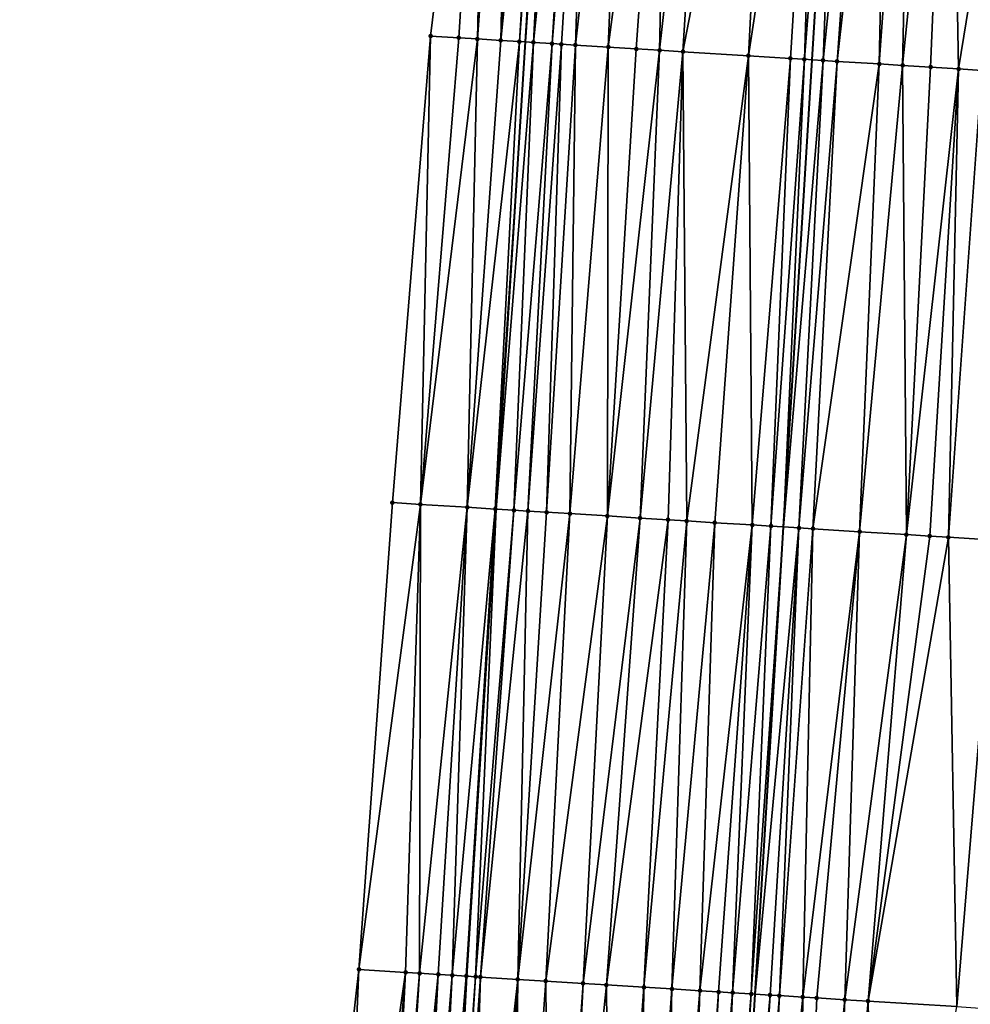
# Model space of a CAD drawing. Header units: feet. Extents: x 2004186 to 2014793, y 836912 to 864902.
# Tile 187 of 256: x 2010520 to 2010561, y 842727 to 842770. Entities that reach past the tile are written whole.
import ezdxf

# ---------------------------------------------------------------- set-up
doc = ezdxf.new("R2010")
doc.units = ezdxf.units.FT
doc.header["$LTSCALE"] = 100
doc.header["$MEASUREMENT"] = 0
for name, color, linetype, lineweight in [('EP_Travel Lane', 5, 'Continuous', 40), ('GPL_Skip Line', 2, 'Continuous', 40), ('Road Shots', 4, 'Continuous', 200), ('Road X-Section', 30, 'Continuous', 13)]:
    doc.layers.add(name, color=color, linetype=linetype, lineweight=lineweight)
doc.layers.add('I-77 SB_MM21-27-Surface-Border', color=7, linetype='Continuous')
doc.layers.add('I-77 SB_MM21-27-Surface-TIN', color=7, linetype='Continuous')

msp = doc.modelspace()

# ---------------------------------------------------------------- linework, layer by layer
at = {"layer": 'EP_Travel Lane'}
msp.add_polyline3d([(2010523.174799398, 842469.2187934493, 373.3575301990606), (2010524.374323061, 842489.1736801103, 373.7397270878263), (2010525.569789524, 842509.1305880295, 374.1202389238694), (2010526.765268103, 842529.0876982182, 374.4901710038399), (2010527.960967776, 842549.0484993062, 374.8364427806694), (2010529.156592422, 842569.0080479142, 375.2129145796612), (2010530.352189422, 842588.9671350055, 375.6126191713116), (2010531.547774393, 842608.9260212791, 375.977037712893), (2010532.771014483, 842628.9081064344, 376.3447920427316), (2010534.022790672, 842648.8669012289, 376.7129737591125), (2010535.277433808, 842668.8238715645, 377.0881937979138), (2010536.532073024, 842688.7807795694, 377.4562459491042), (2010537.786650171, 842708.7367002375, 377.8447404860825), (2010539.041278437, 842728.6934340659, 378.2420773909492), (2010540.295850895, 842748.6492801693, 378.5912493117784), (2010541.550442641, 842768.6054330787, 378.9572270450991), (2010542.774096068, 842788.5522059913, 379.3796865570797), (2010543.963645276, 842808.5098754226, 379.7518848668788)], dxfattribs=at)
at = {"layer": 'GPL_Skip Line'}
msp.add_polyline3d([(2010535.451572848, 842468.4677420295, 373.5754094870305), (2010536.681232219, 842488.4212770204, 373.9708214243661), (2010537.911588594, 842508.3761766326, 374.3450810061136), (2010539.141940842, 842528.3310093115, 374.7111592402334), (2010540.372495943, 842548.2891320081, 375.0899000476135), (2010541.602987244, 842568.2462199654, 375.4813899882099), (2010542.833489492, 842588.203485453, 375.8690829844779), (2010544.063976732, 842608.1605075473, 376.2407427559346), (2010545.288220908, 842628.1306613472, 376.5977184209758), (2010546.503825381, 842648.0911494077, 376.939831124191), (2010547.71855631, 842668.0502623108, 377.3090849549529), (2010548.933297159, 842688.0095381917, 377.6818148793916), (2010550.147974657, 842707.9677731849, 378.0793417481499), (2010551.362725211, 842727.9272085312, 378.4561895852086), (2010552.577375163, 842747.8849909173, 378.8409683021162), (2010553.79206176, 842767.8433754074, 379.2160057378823), (2010555.017611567, 842787.7945673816, 379.616245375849), (2010556.256341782, 842807.7497787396, 379.9828878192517)], dxfattribs=at)
at = {"layer": 'I-77 SB_MM21-27-Surface-Border', "color": 3, "linetype": 'ByBlock', "lineweight": -2}
msp.add_polyline3d([(2010519.940937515, 842469.4171024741, 373.2752140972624), (2010520.954776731, 842489.3832712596, 373.6470903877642), (2010521.369297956, 842509.3880063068, 374.0086290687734), (2010522.382742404, 842529.3568081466, 374.3527234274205), (2010523.9952566, 842549.2920872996, 374.7062624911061), (2010524.409969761, 842569.29997995, 375.0393105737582), (2010525.223891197, 842589.2827017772, 375.4143350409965), (2010526.237387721, 842609.2523603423, 375.7785892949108), (2010527.262117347, 842629.2520569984, 376.1351105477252), (2010528.495477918, 842649.211868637, 376.5293268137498), (2010529.929418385, 842669.1581314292, 376.9032130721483), (2010530.964102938, 842689.1287828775, 377.2643487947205), (2010532.198349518, 842709.0861739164, 377.6408014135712), (2010534.430707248, 842728.9821303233, 378.0613353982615), (2010535.864508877, 842748.9261481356, 378.4432108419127), (2010537.49795192, 842768.858189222, 378.8464908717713), (2010539.925893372, 842788.7288353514, 379.3046050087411), (2010539.556153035, 842808.7831639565, 379.6287610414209)], dxfattribs=at)
at = {"layer": 'I-77 SB_MM21-27-Surface-TIN', "color": 128, "linetype": 'ByBlock', "lineweight": -2}
for points in [[(2010539.925893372, 842788.7288353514, 379.3046050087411), (2010537.49795192, 842768.858189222, 378.8464908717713), (2010538.695620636, 842768.7834220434, 378.882742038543)], [(2010539.925893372, 842788.7288353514, 379.3046050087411), (2010538.695620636, 842768.7834220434, 378.882742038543), (2010539.494063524, 842768.733529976, 378.9093729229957)], [(2010540.923969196, 842788.6668271, 379.3368869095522), (2010539.925893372, 842788.7288353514, 379.3046050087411), (2010539.494063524, 842768.733529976, 378.9093729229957)], [(2010540.923969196, 842788.6668271, 379.3368869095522), (2010539.494063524, 842768.733529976, 378.9093729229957), (2010540.492128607, 842768.6713504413, 378.9329941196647)], [(2010541.722438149, 842788.6173553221, 379.3555767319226), (2010540.923969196, 842788.6668271, 379.3368869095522), (2010540.492128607, 842768.6713504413, 378.9329941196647)], [(2010542.520909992, 842788.5679305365, 379.3717794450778), (2010541.722438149, 842788.6173553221, 379.3555767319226), (2010540.492128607, 842768.6713504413, 378.9329941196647)], [(2010542.520909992, 842788.5679305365, 379.3717794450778), (2010540.492128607, 842768.6713504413, 378.9329941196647), (2010541.290583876, 842768.6216585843, 378.9491937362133)], [(2010542.520909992, 842788.5679305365, 379.3717794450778), (2010541.290583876, 842768.6216585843, 378.9491937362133), (2010542.774096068, 842788.5522059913, 379.3796865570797)], [(2010541.290583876, 842768.6216585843, 378.9491937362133), (2010541.550442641, 842768.6054330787, 378.9572270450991), (2010542.774096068, 842788.5522059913, 379.3796865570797)], [(2010542.920140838, 842788.5431356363, 379.3842475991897), (2010542.774096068, 842788.5522059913, 379.3796865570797), (2010541.550442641, 842768.6054330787, 378.9572270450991)], [(2010542.920140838, 842788.5431356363, 379.3842475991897), (2010541.550442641, 842768.6054330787, 378.9572270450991), (2010541.889417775, 842768.58426757, 378.9677061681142)], [(2010543.918209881, 842788.4810171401, 379.422364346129), (2010542.920140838, 842788.5431356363, 379.3842475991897), (2010541.889417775, 842768.58426757, 378.9677061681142)], [(2010543.918209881, 842788.4810171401, 379.422364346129), (2010541.889417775, 842768.58426757, 378.9677061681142), (2010542.687854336, 842768.5342731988, 378.9996672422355)], [(2010544.317443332, 842788.4562645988, 379.4325906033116), (2010543.918209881, 842788.4810171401, 379.422364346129), (2010542.687854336, 842768.5342731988, 378.9996672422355)], [(2010544.317443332, 842788.4562645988, 379.4325906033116), (2010542.687854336, 842768.5342731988, 378.9996672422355), (2010543.087077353, 842768.5093526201, 379.0116564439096)], [(2010544.317443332, 842788.4562645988, 379.4325906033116), (2010543.087077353, 842768.5093526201, 379.0116564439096), (2010543.685922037, 842768.4721359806, 379.0210836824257)], [(2010545.914401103, 842788.3576439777, 379.4528785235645), (2010544.317443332, 842788.4562645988, 379.4325906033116), (2010543.685922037, 842768.4721359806, 379.0210836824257)], [(2010545.914401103, 842788.3576439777, 379.4528785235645), (2010543.685922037, 842768.4721359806, 379.0210836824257), (2010545.083232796, 842768.3854022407, 379.0376054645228)], [(2010547.710970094, 842788.2465575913, 379.4830162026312), (2010545.914401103, 842788.3576439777, 379.4528785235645), (2010545.083232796, 842768.3854022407, 379.0376054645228)], [(2010547.710970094, 842788.2465575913, 379.4830162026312), (2010545.083232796, 842768.3854022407, 379.0376054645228), (2010546.280918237, 842768.3109054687, 379.0597680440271)], [(2010547.710970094, 842788.2465575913, 379.4830162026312), (2010546.280918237, 842768.3109054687, 379.0597680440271), (2010547.278989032, 842768.2488182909, 379.0785772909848)], [(2010549.507545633, 842788.135577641, 379.507520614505), (2010547.710970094, 842788.2465575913, 379.4830162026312), (2010547.278989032, 842768.2488182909, 379.0785772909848)], [(2010549.507545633, 842788.135577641, 379.507520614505), (2010547.278989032, 842768.2488182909, 379.0785772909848), (2010548.277061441, 842768.1867571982, 379.0960274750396)], [(2010552.102581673, 842787.9749885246, 379.5579862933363), (2010549.507545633, 842788.135577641, 379.507520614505), (2010548.277061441, 842768.1867571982, 379.0960274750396)], [(2010552.102581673, 842787.9749885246, 379.5579862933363), (2010548.277061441, 842768.1867571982, 379.0960274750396), (2010551.071653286, 842768.0128098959, 379.1540705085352)], [(2010554.098761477, 842787.851429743, 379.5983246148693), (2010552.102581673, 842787.9749885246, 379.5579862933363), (2010551.071653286, 842768.0128098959, 379.1540705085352)], [(2010554.098761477, 842787.851429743, 379.5983246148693), (2010551.071653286, 842768.0128098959, 379.1540705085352), (2010552.868180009, 842767.9010415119, 379.188524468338)], [(2010554.098761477, 842787.851429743, 379.5983246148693), (2010552.868180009, 842767.9010415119, 379.188524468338), (2010553.467016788, 842767.8636970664, 379.2046105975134)], [(2010554.098761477, 842787.851429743, 379.5983246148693), (2010553.467016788, 842767.8636970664, 379.2046105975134), (2010555.017611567, 842787.7945673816, 379.616245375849)], [(2010553.467016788, 842767.8636970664, 379.2046105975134), (2010553.79206176, 842767.8433754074, 379.2160057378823), (2010555.017611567, 842787.7945673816, 379.616245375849)], [(2010554.265458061, 842767.8137788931, 379.2326016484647), (2010555.017611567, 842787.7945673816, 379.616245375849), (2010553.79206176, 842767.8433754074, 379.2160057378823)], [(2010556.294561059, 842787.7155443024, 379.6411503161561), (2010555.017611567, 842787.7945673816, 379.616245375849), (2010554.265458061, 842767.8137788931, 379.2326016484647)], [(2010556.294561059, 842787.7155443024, 379.6411503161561), (2010554.265458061, 842767.8137788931, 379.2326016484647), (2010554.864298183, 842767.7764884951, 379.2458718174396)], [(2010557.09303858, 842787.6662118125, 379.6524681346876), (2010556.294561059, 842787.7155443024, 379.6411503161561), (2010554.864298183, 842767.7764884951, 379.2458718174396)], [(2010557.09303858, 842787.6662118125, 379.6524681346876), (2010554.864298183, 842767.7764884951, 379.2458718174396), (2010556.660840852, 842767.6649779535, 379.2668917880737)], [(2010558.091140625, 842787.6046298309, 379.6621891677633), (2010557.09303858, 842787.6662118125, 379.6524681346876), (2010556.660840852, 842767.6649779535, 379.2668917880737)], [(2010558.091140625, 842787.6046298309, 379.6621891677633), (2010556.660840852, 842767.6649779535, 379.2668917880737), (2010557.658913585, 842767.6029220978, 379.2840691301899)], [(2010559.688095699, 842787.5059653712, 379.6847973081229), (2010558.091140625, 842787.6046298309, 379.6621891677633), (2010557.658913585, 842767.6029220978, 379.2840691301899)], [(2010559.688095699, 842787.5059653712, 379.6847973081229), (2010557.658913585, 842767.6029220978, 379.2840691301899), (2010558.856599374, 842767.5284309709, 379.3059375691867)], [(2010559.688095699, 842787.5059653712, 379.6847973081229), (2010558.856599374, 842767.5284309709, 379.3059375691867), (2010560.054290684, 842767.4540291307, 379.3231540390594)], [(2010563.281232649, 842787.2837758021, 379.7459616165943), (2010559.688095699, 842787.5059653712, 379.6847973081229), (2010560.054290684, 842767.4540291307, 379.3231540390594)], [(2010563.281232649, 842787.2837758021, 379.7459616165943), (2010560.054290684, 842767.4540291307, 379.3231540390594), (2010561.052370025, 842767.3920801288, 379.3347641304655)], [(2010537.49795192, 842768.858189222, 378.8464908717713), (2010535.864508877, 842748.9261481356, 378.4432108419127), (2010537.062167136, 842748.851211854, 378.4888579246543)], [(2010538.695620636, 842768.7834220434, 378.882742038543), (2010537.49795192, 842768.858189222, 378.8464908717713), (2010537.062167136, 842748.851211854, 378.4888579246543)], [(2010539.494063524, 842768.733529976, 378.9093729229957), (2010538.695620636, 842768.7834220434, 378.882742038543), (2010537.062167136, 842748.851211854, 378.4888579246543)], [(2010539.494063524, 842768.733529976, 378.9093729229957), (2010537.062167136, 842748.851211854, 378.4888579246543), (2010539.058273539, 842748.7264685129, 378.556995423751)], [(2010540.492128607, 842768.6713504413, 378.9329941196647), (2010539.494063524, 842768.733529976, 378.9093729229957), (2010539.058273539, 842748.7264685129, 378.556995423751)], [(2010541.290583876, 842768.6216585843, 378.9491937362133), (2010540.492128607, 842768.6713504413, 378.9329941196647), (2010539.058273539, 842748.7264685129, 378.556995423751)], [(2010541.290583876, 842768.6216585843, 378.9491937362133), (2010539.058273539, 842748.7264685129, 378.556995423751), (2010540.255946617, 842748.6517718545, 378.5899957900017)], [(2010541.290583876, 842768.6216585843, 378.9491937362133), (2010540.255946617, 842748.6517718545, 378.5899957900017), (2010541.550442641, 842768.6054330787, 378.9572270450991)], [(2010540.255946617, 842748.6517718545, 378.5899957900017), (2010540.295850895, 842748.6492801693, 378.5912493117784), (2010541.550442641, 842768.6054330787, 378.9572270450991)], [(2010541.889417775, 842768.58426757, 378.9677061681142), (2010541.550442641, 842768.6054330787, 378.9572270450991), (2010540.295850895, 842748.6492801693, 378.5912493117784)], [(2010541.889417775, 842768.58426757, 378.9677061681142), (2010540.295850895, 842748.6492801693, 378.5912493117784), (2010541.054391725, 842748.6019156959, 378.6150775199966)], [(2010542.687854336, 842768.5342731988, 378.9996672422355), (2010541.889417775, 842768.58426757, 378.9677061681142), (2010541.054391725, 842748.6019156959, 378.6150775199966)], [(2010542.687854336, 842768.5342731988, 378.9996672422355), (2010541.054391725, 842748.6019156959, 378.6150775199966), (2010541.653233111, 842748.5646457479, 378.6274409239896)], [(2010543.087077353, 842768.5093526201, 379.0116564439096), (2010542.687854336, 842768.5342731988, 378.9996672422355), (2010541.653233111, 842748.5646457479, 378.6274409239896)], [(2010543.087077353, 842768.5093526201, 379.0116564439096), (2010541.653233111, 842748.5646457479, 378.6274409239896), (2010542.451692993, 842748.5150284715, 378.6399150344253)], [(2010543.685922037, 842768.4721359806, 379.0210836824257), (2010543.087077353, 842768.5093526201, 379.0116564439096), (2010542.451692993, 842748.5150284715, 378.6399150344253)], [(2010543.685922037, 842768.4721359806, 379.0210836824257), (2010542.451692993, 842748.5150284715, 378.6399150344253), (2010543.449764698, 842748.4529559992, 378.6581928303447)], [(2010545.083232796, 842768.3854022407, 379.0376054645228), (2010543.685922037, 842768.4721359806, 379.0210836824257), (2010543.449764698, 842748.4529559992, 378.6581928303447)], [(2010545.083232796, 842768.3854022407, 379.0376054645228), (2010543.449764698, 842748.4529559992, 378.6581928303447), (2010545.046687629, 842748.3537726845, 378.6804368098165)], [(2010546.280918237, 842768.3109054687, 379.0597680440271), (2010545.083232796, 842768.3854022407, 379.0376054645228), (2010545.046687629, 842748.3537726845, 378.6804368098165)], [(2010547.278989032, 842768.2488182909, 379.0785772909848), (2010546.280918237, 842768.3109054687, 379.0597680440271), (2010545.046687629, 842748.3537726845, 378.6804368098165)], [(2010547.278989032, 842768.2488182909, 379.0785772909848), (2010545.046687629, 842748.3537726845, 378.6804368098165), (2010546.443990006, 842748.2669033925, 378.7043279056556)], [(2010548.277061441, 842768.1867571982, 379.0960274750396), (2010547.278989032, 842768.2488182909, 379.0785772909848), (2010546.443990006, 842748.2669033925, 378.7043279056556)], [(2010548.277061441, 842768.1867571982, 379.0960274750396), (2010546.443990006, 842748.2669033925, 378.7043279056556), (2010547.641682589, 842748.1925221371, 378.7206820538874)], [(2010548.277061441, 842768.1867571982, 379.0960274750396), (2010547.641682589, 842748.1925221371, 378.7206820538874), (2010548.440136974, 842748.1428159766, 378.7378472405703)], [(2010551.071653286, 842768.0128098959, 379.1540705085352), (2010548.277061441, 842768.1867571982, 379.0960274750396), (2010548.440136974, 842748.1428159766, 378.7378472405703)], [(2010551.071653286, 842768.0128098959, 379.1540705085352), (2010548.440136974, 842748.1428159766, 378.7378472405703), (2010549.637812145, 842748.0681531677, 378.7690611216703)], [(2010551.071653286, 842768.0128098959, 379.1540705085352), (2010549.637812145, 842748.0681531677, 378.7690611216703), (2010551.234724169, 842747.9687934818, 378.8006135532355)], [(2010552.868180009, 842767.9010415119, 379.188524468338), (2010551.071653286, 842768.0128098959, 379.1540705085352), (2010551.234724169, 842747.9687934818, 378.8006135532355)], [(2010552.868180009, 842767.9010415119, 379.188524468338), (2010551.234724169, 842747.9687934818, 378.8006135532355), (2010552.033172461, 842747.9189888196, 378.822977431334)], [(2010553.467016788, 842767.8636970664, 379.2046105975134), (2010552.868180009, 842767.9010415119, 379.188524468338), (2010552.033172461, 842747.9189888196, 378.822977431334)], [(2010553.467016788, 842767.8636970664, 379.2046105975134), (2010552.033172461, 842747.9189888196, 378.822977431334), (2010552.577375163, 842747.8849909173, 378.8409683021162)], [(2010553.467016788, 842767.8636970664, 379.2046105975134), (2010552.577375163, 842747.8849909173, 378.8409683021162), (2010553.79206176, 842767.8433754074, 379.2160057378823)], [(2010554.265458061, 842767.8137788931, 379.2326016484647), (2010553.79206176, 842767.8433754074, 379.2160057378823), (2010552.577375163, 842747.8849909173, 378.8409683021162)], [(2010554.265458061, 842767.8137788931, 379.2326016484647), (2010552.577375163, 842747.8849909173, 378.8409683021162), (2010553.230837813, 842747.8441672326, 378.862571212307)], [(2010554.864298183, 842767.7764884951, 379.2458718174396), (2010554.265458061, 842767.8137788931, 379.2326016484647), (2010553.230837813, 842747.8441672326, 378.862571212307)], [(2010554.864298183, 842767.7764884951, 379.2458718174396), (2010553.230837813, 842747.8441672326, 378.862571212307), (2010553.829679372, 842747.806900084, 378.8747868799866)], [(2010556.660840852, 842767.6649779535, 379.2668917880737), (2010554.864298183, 842767.7764884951, 379.2458718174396), (2010553.829679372, 842747.806900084, 378.8747868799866)], [(2010556.660840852, 842767.6649779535, 379.2668917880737), (2010553.829679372, 842747.806900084, 378.8747868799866), (2010555.825842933, 842747.6830809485, 378.8941470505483)], [(2010557.658913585, 842767.6029220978, 379.2840691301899), (2010556.660840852, 842767.6649779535, 379.2668917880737), (2010555.825842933, 842747.6830809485, 378.8941470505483)], [(2010557.658913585, 842767.6029220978, 379.2840691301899), (2010555.825842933, 842747.6830809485, 378.8941470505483), (2010557.821993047, 842747.5590444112, 378.9249811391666)], [(2010558.856599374, 842767.5284309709, 379.3059375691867), (2010557.658913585, 842767.6029220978, 379.2840691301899), (2010557.821993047, 842747.5590444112, 378.9249811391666)], [(2010560.054290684, 842767.4540291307, 379.3231540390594), (2010558.856599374, 842767.5284309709, 379.3059375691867), (2010557.821993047, 842747.5590444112, 378.9249811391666)], [(2010560.054290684, 842767.4540291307, 379.3231540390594), (2010557.821993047, 842747.5590444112, 378.9249811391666), (2010558.820068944, 842747.497039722, 378.9396814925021)], [(2010560.054290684, 842767.4540291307, 379.3231540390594), (2010558.820068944, 842747.497039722, 378.9396814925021), (2010559.618531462, 842747.4474650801, 378.9499054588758)], [(2010561.052370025, 842767.3920801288, 379.3347641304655), (2010560.054290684, 842767.4540291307, 379.3231540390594), (2010559.618531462, 842747.4474650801, 378.9499054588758)], [(2010561.052370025, 842767.3920801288, 379.3347641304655), (2010559.618531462, 842747.4474650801, 378.9499054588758), (2010561.614674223, 842747.32330964, 378.9870149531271)], [(2010537.062167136, 842748.851211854, 378.4888579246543), (2010535.864508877, 842748.9261481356, 378.4432108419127), (2010534.430707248, 842728.9821303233, 378.0613353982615)], [(2010537.062167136, 842748.851211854, 378.4888579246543), (2010534.430707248, 842728.9821303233, 378.0613353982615), (2010536.42680457, 842728.857240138, 378.1346219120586)], [(2010537.062167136, 842748.851211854, 378.4888579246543), (2010536.42680457, 842728.857240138, 378.1346219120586), (2010537.025635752, 842728.819805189, 378.1549714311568)], [(2010539.058273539, 842748.7264685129, 378.556995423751), (2010537.062167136, 842748.851211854, 378.4888579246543), (2010537.025635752, 842728.819805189, 378.1549714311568)], [(2010539.058273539, 842748.7264685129, 378.556995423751), (2010537.025635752, 842728.819805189, 378.1549714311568), (2010537.824066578, 842728.7697181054, 378.1909634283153)], [(2010539.058273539, 842748.7264685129, 378.556995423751), (2010537.824066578, 842728.7697181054, 378.1909634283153), (2010538.422896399, 842728.7322611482, 378.2124346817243)], [(2010540.255946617, 842748.6517718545, 378.5899957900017), (2010539.058273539, 842748.7264685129, 378.556995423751), (2010538.422896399, 842728.7322611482, 378.2124346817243)], [(2010540.255946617, 842748.6517718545, 378.5899957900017), (2010538.422896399, 842728.7322611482, 378.2124346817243), (2010539.02171714, 842728.6946573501, 378.241390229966)], [(2010540.255946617, 842748.6517718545, 378.5899957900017), (2010539.02171714, 842728.6946573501, 378.241390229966), (2010540.295850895, 842748.6492801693, 378.5912493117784)], [(2010539.02171714, 842728.6946573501, 378.241390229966), (2010539.041278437, 842728.6934340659, 378.2420773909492), (2010540.295850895, 842748.6492801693, 378.5912493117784)], [(2010539.420937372, 842728.6696917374, 378.2554142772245), (2010540.295850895, 842748.6492801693, 378.5912493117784), (2010539.041278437, 842728.6934340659, 378.2420773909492)], [(2010541.054391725, 842748.6019156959, 378.6150775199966), (2010540.295850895, 842748.6492801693, 378.5912493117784), (2010539.420937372, 842728.6696917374, 378.2554142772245)], [(2010541.054391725, 842748.6019156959, 378.6150775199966), (2010539.420937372, 842728.6696917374, 378.2554142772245), (2010539.620551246, 842728.6572696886, 378.2593295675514)], [(2010541.653233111, 842748.5646457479, 378.6274409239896), (2010541.054391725, 842748.6019156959, 378.6150775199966), (2010539.620551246, 842728.6572696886, 378.2593295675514)], [(2010541.653233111, 842748.5646457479, 378.6274409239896), (2010539.620551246, 842728.6572696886, 378.2593295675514), (2010541.217485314, 842728.5582664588, 378.2716323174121)], [(2010542.451692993, 842748.5150284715, 378.6399150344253), (2010541.653233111, 842748.5646457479, 378.6274409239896), (2010541.217485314, 842728.5582664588, 378.2716323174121)], [(2010543.449764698, 842748.4529559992, 378.6581928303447), (2010542.451692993, 842748.5150284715, 378.6399150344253), (2010541.217485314, 842728.5582664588, 378.2716323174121)], [(2010543.449764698, 842748.4529559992, 378.6581928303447), (2010541.217485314, 842728.5582664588, 378.2716323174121), (2010542.415171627, 842728.4837838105, 378.2925937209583)], [(2010545.046687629, 842748.3537726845, 378.6804368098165), (2010543.449764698, 842748.4529559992, 378.6581928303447), (2010542.415171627, 842728.4837838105, 378.2925937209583)], [(2010545.046687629, 842748.3537726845, 378.6804368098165), (2010542.415171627, 842728.4837838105, 378.2925937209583), (2010544.012089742, 842728.3845226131, 378.3180447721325)], [(2010546.443990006, 842748.2669033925, 378.7043279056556), (2010545.046687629, 842748.3537726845, 378.6804368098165), (2010544.012089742, 842728.3845226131, 378.3180447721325)], [(2010546.443990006, 842748.2669033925, 378.7043279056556), (2010544.012089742, 842728.3845226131, 378.3180447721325), (2010545.010167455, 842728.3225472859, 378.3307446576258)], [(2010547.641682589, 842748.1925221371, 378.7206820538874), (2010546.443990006, 842748.2669033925, 378.7043279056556), (2010545.010167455, 842728.3225472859, 378.3307446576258)], [(2010547.641682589, 842748.1925221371, 378.7206820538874), (2010545.010167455, 842728.3225472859, 378.3307446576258), (2010546.607085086, 842728.2232782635, 378.3565945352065)], [(2010548.440136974, 842748.1428159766, 378.7378472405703), (2010547.641682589, 842748.1925221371, 378.7206820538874), (2010546.607085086, 842728.2232782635, 378.3565945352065)], [(2010548.440136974, 842748.1428159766, 378.7378472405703), (2010546.607085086, 842728.2232782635, 378.3565945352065), (2010547.804770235, 842728.148776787, 378.3785155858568)], [(2010549.637812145, 842748.0681531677, 378.7690611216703), (2010548.440136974, 842748.1428159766, 378.7378472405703), (2010547.804770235, 842728.148776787, 378.3785155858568)], [(2010549.637812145, 842748.0681531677, 378.7690611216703), (2010547.804770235, 842728.148776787, 378.3785155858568), (2010549.00245346, 842728.0742442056, 378.4020220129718)], [(2010551.234724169, 842747.9687934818, 378.8006135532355), (2010549.637812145, 842748.0681531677, 378.7690611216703), (2010549.00245346, 842728.0742442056, 378.4020220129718)], [(2010551.234724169, 842747.9687934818, 378.8006135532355), (2010549.00245346, 842728.0742442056, 378.4020220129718), (2010549.800904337, 842728.0244813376, 378.4214891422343)], [(2010551.234724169, 842747.9687934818, 378.8006135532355), (2010549.800904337, 842728.0244813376, 378.4214891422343), (2010550.399749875, 842727.9872785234, 378.4300070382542)], [(2010552.033172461, 842747.9189888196, 378.822977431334), (2010551.234724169, 842747.9687934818, 378.8006135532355), (2010550.399749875, 842727.9872785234, 378.4300070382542)], [(2010552.033172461, 842747.9189888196, 378.822977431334), (2010550.399749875, 842727.9872785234, 378.4300070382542), (2010551.198198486, 842727.9374789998, 378.4513424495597)], [(2010552.033172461, 842747.9189888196, 378.822977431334), (2010551.198198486, 842727.9374789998, 378.4513424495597), (2010552.577375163, 842747.8849909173, 378.8409683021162)], [(2010551.198198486, 842727.9374789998, 378.4513424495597), (2010551.362725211, 842727.9272085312, 378.4561895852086), (2010552.577375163, 842747.8849909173, 378.8409683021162)], [(2010553.230837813, 842747.8441672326, 378.862571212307), (2010552.577375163, 842747.8849909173, 378.8409683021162), (2010551.362725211, 842727.9272085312, 378.4561895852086)], [(2010553.230837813, 842747.8441672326, 378.862571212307), (2010551.362725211, 842727.9272085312, 378.4561895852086), (2010551.996644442, 842727.8876365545, 378.4748655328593)], [(2010553.230837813, 842747.8441672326, 378.862571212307), (2010551.996644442, 842727.8876365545, 378.4748655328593), (2010552.395871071, 842727.862774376, 378.4836176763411)], [(2010553.829679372, 842747.806900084, 378.8747868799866), (2010553.230837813, 842747.8441672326, 378.862571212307), (2010552.395871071, 842727.862774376, 378.4836176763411)], [(2010553.829679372, 842747.806900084, 378.8747868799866), (2010552.395871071, 842727.862774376, 378.4836176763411), (2010553.393949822, 842727.8008158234, 378.4954625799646)], [(2010555.825842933, 842747.6830809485, 378.8941470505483), (2010553.829679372, 842747.806900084, 378.8747868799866), (2010553.393949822, 842727.8008158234, 378.4954625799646)], [(2010555.825842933, 842747.6830809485, 378.8941470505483), (2010553.393949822, 842727.8008158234, 378.4954625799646), (2010553.992792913, 842727.7635734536, 378.5059965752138)], [(2010555.825842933, 842747.6830809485, 378.8941470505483), (2010553.992792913, 842727.7635734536, 378.5059965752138), (2010555.190481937, 842727.6891346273, 378.5247244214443)], [(2010557.821993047, 842747.5590444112, 378.9249811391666), (2010555.825842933, 842747.6830809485, 378.8941470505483), (2010555.190481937, 842727.6891346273, 378.5247244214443)], [(2010557.821993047, 842747.5590444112, 378.9249811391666), (2010555.190481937, 842727.6891346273, 378.5247244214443), (2010556.188553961, 842727.6270673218, 378.5421123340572)], [(2010558.820068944, 842747.497039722, 378.9396814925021), (2010557.821993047, 842747.5590444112, 378.9249811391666), (2010556.188553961, 842727.6270673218, 378.5421123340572)], [(2010559.618531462, 842747.4474650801, 378.9499054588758), (2010558.820068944, 842747.497039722, 378.9396814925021), (2010556.188553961, 842727.6270673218, 378.5421123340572)], [(2010559.618531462, 842747.4474650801, 378.9499054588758), (2010556.188553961, 842727.6270673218, 378.5421123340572), (2010559.981245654, 842727.391502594, 378.5933528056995)], [(2010561.614674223, 842747.32330964, 378.9870149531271), (2010559.618531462, 842747.4474650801, 378.9499054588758), (2010559.981245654, 842727.391502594, 378.5933528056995)], [(2010561.614674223, 842747.32330964, 378.9870149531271), (2010559.981245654, 842727.391502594, 378.5933528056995), (2010561.178932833, 842727.3170339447, 378.6136006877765)], [(2010534.430707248, 842728.9821303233, 378.0613353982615), (2010532.198349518, 842709.0861739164, 377.6408014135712), (2010533.59561959, 842708.9987822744, 377.69237466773)], [(2010536.42680457, 842728.857240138, 378.1346219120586), (2010534.430707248, 842728.9821303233, 378.0613353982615), (2010533.59561959, 842708.9987822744, 377.69237466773)], [(2010536.42680457, 842728.857240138, 378.1346219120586), (2010533.59561959, 842708.9987822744, 377.69237466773), (2010534.793277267, 842708.9238365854, 377.7386203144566)], [(2010536.42680457, 842728.857240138, 378.1346219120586), (2010534.793277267, 842708.9238365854, 377.7386203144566), (2010535.392106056, 842708.8863629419, 377.761785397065)], [(2010537.025635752, 842728.819805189, 378.1549714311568), (2010536.42680457, 842728.857240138, 378.1346219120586), (2010535.392106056, 842708.8863629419, 377.761785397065)], [(2010537.025635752, 842728.819805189, 378.1549714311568), (2010535.392106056, 842708.8863629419, 377.761785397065), (2010535.791328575, 842708.8614343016, 377.7743836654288)], [(2010537.824066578, 842728.7697181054, 378.1909634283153), (2010537.025635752, 842728.819805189, 378.1549714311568), (2010535.791328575, 842708.8614343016, 377.7743836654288)], [(2010537.824066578, 842728.7697181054, 378.1909634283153), (2010535.791328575, 842708.8614343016, 377.7743836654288), (2010536.589762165, 842708.8113919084, 377.8093716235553)], [(2010537.824066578, 842728.7697181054, 378.1909634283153), (2010536.589762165, 842708.8113919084, 377.8093716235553), (2010536.789373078, 842708.7989219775, 377.8159675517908)], [(2010538.422896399, 842728.7322611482, 378.2124346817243), (2010537.824066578, 842728.7697181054, 378.1909634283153), (2010536.789373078, 842708.7989219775, 377.8159675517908)], [(2010538.422896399, 842728.7322611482, 378.2124346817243), (2010536.789373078, 842708.7989219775, 377.8159675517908), (2010537.188604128, 842708.7741312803, 377.8212693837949)], [(2010538.422896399, 842728.7322611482, 378.2124346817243), (2010537.188604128, 842708.7741312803, 377.8212693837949), (2010537.388216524, 842708.7616853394, 377.8265963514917)], [(2010539.02171714, 842728.6946573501, 378.241390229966), (2010538.422896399, 842728.7322611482, 378.2124346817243), (2010537.388216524, 842708.7616853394, 377.8265963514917)], [(2010539.02171714, 842728.6946573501, 378.241390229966), (2010537.388216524, 842708.7616853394, 377.8265963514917), (2010537.587825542, 842708.7491847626, 377.8348132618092)], [(2010539.02171714, 842728.6946573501, 378.241390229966), (2010537.587825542, 842708.7491847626, 377.8348132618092), (2010537.786650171, 842708.7367002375, 377.8447404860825)], [(2010539.02171714, 842728.6946573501, 378.241390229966), (2010537.786650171, 842708.7367002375, 377.8447404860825), (2010539.041278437, 842728.6934340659, 378.2420773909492)], [(2010537.987039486, 842708.7241174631, 377.8547458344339), (2010539.041278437, 842728.6934340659, 378.2420773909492), (2010537.786650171, 842708.7367002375, 377.8447404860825)], [(2010539.420937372, 842728.6696917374, 378.2554142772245), (2010539.041278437, 842728.6934340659, 378.2420773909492), (2010537.987039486, 842708.7241174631, 377.8547458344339)], [(2010539.420937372, 842728.6696917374, 378.2554142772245), (2010537.987039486, 842708.7241174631, 377.8547458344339), (2010538.186649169, 842708.7116276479, 377.8623935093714)], [(2010539.620551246, 842728.6572696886, 378.2593295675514), (2010539.420937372, 842728.6696917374, 378.2554142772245), (2010538.186649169, 842708.7116276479, 377.8623935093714)], [(2010539.620551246, 842728.6572696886, 378.2593295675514), (2010538.186649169, 842708.7116276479, 377.8623935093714), (2010538.985098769, 842708.6618441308, 377.8836883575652)], [(2010541.217485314, 842728.5582664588, 378.2716323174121), (2010539.620551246, 842728.6572696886, 378.2593295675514), (2010538.985098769, 842708.6618441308, 377.8836883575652)], [(2010541.217485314, 842728.5582664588, 378.2716323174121), (2010538.985098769, 842708.6618441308, 377.8836883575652), (2010539.983177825, 842708.5998905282, 377.8957189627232)], [(2010541.217485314, 842728.5582664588, 378.2716323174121), (2010539.983177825, 842708.5998905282, 377.8957189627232), (2010540.981251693, 842708.5378530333, 377.9121870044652)], [(2010542.415171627, 842728.4837838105, 378.2925937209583), (2010541.217485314, 842728.5582664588, 378.2716323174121), (2010540.981251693, 842708.5378530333, 377.9121870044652)], [(2010542.415171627, 842728.4837838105, 378.2925937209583), (2010540.981251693, 842708.5378530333, 377.9121870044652), (2010542.578169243, 842708.4385826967, 377.9390830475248)], [(2010544.012089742, 842728.3845226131, 378.3180447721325), (2010542.415171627, 842728.4837838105, 378.2925937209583), (2010542.578169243, 842708.4385826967, 377.9390830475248)], [(2010544.012089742, 842728.3845226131, 378.3180447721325), (2010542.578169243, 842708.4385826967, 377.9390830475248), (2010542.977396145, 842708.4137249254, 377.9479327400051)], [(2010545.010167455, 842728.3225472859, 378.3307446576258), (2010544.012089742, 842728.3845226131, 378.3180447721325), (2010542.977396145, 842708.4137249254, 377.9479327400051)], [(2010545.010167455, 842728.3225472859, 378.3307446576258), (2010542.977396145, 842708.4137249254, 377.9479327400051), (2010545.17316674, 842708.2773731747, 377.9772471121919)], [(2010546.607085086, 842728.2232782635, 378.3565945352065), (2010545.010167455, 842728.3225472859, 378.3307446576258), (2010545.17316674, 842708.2773731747, 377.9772471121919)], [(2010546.607085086, 842728.2232782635, 378.3565945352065), (2010545.17316674, 842708.2773731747, 377.9772471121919), (2010546.37085079, 842708.2028539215, 378.0009366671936)], [(2010547.804770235, 842728.148776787, 378.3785155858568), (2010546.607085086, 842728.2232782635, 378.3565945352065), (2010546.37085079, 842708.2028539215, 378.0009366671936)], [(2010547.804770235, 842728.148776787, 378.3785155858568), (2010546.37085079, 842708.2028539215, 378.0009366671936), (2010547.368928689, 842708.1408816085, 378.0139569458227)], [(2010549.00245346, 842728.0742442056, 378.4020220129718), (2010547.804770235, 842728.148776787, 378.3785155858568), (2010547.368928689, 842708.1408816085, 378.0139569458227)], [(2010549.00245346, 842728.0742442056, 378.4020220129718), (2010547.368928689, 842708.1408816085, 378.0139569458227), (2010548.366992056, 842708.0786743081, 378.0394067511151)], [(2010549.800904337, 842728.0244813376, 378.4214891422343), (2010549.00245346, 842728.0742442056, 378.4020220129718), (2010548.366992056, 842708.0786743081, 378.0394067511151)], [(2010549.800904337, 842728.0244813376, 378.4214891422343), (2010548.366992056, 842708.0786743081, 378.0394067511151), (2010548.766218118, 842708.0538029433, 378.0489754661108)], [(2010550.399749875, 842727.9872785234, 378.4300070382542), (2010549.800904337, 842728.0244813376, 378.4214891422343), (2010548.766218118, 842708.0538029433, 378.0489754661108)], [(2010550.399749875, 842727.9872785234, 378.4300070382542), (2010548.766218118, 842708.0538029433, 378.0489754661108), (2010549.564676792, 842708.004166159, 378.0625089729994)], [(2010551.198198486, 842727.9374789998, 378.4513424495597), (2010550.399749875, 842727.9872785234, 378.4300070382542), (2010549.564676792, 842708.004166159, 378.0625089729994)], [(2010551.198198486, 842727.9374789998, 378.4513424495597), (2010549.564676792, 842708.004166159, 378.0625089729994), (2010549.963901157, 842707.9792673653, 378.0735285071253)], [(2010551.198198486, 842727.9374789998, 378.4513424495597), (2010549.963901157, 842707.9792673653, 378.0735285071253), (2010551.362725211, 842727.9272085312, 378.4561895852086)], [(2010549.963901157, 842707.9792673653, 378.0735285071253), (2010550.147974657, 842707.9677731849, 378.0793417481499), (2010551.362725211, 842727.9272085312, 378.4561895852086)], [(2010551.996644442, 842727.8876365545, 378.4748655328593), (2010551.362725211, 842727.9272085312, 378.4561895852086), (2010550.147974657, 842707.9677731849, 378.0793417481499)], [(2010551.996644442, 842727.8876365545, 378.4748655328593), (2010550.147974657, 842707.9677731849, 378.0793417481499), (2010550.762346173, 842707.9294097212, 378.0987442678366)], [(2010552.395871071, 842727.862774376, 378.4836176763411), (2010551.996644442, 842727.8876365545, 378.4748655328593), (2010550.762346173, 842707.9294097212, 378.0987442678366)], [(2010552.395871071, 842727.862774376, 378.4836176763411), (2010550.762346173, 842707.9294097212, 378.0987442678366), (2010551.361189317, 842707.8921681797, 378.1096324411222)], [(2010553.393949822, 842727.8008158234, 378.4954625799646), (2010552.395871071, 842727.862774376, 378.4836176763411), (2010551.361189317, 842707.8921681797, 378.1096324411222)], [(2010553.393949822, 842727.8008158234, 378.4954625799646), (2010551.361189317, 842707.8921681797, 378.1096324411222), (2010553.157738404, 842707.7807614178, 378.1254838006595)], [(2010553.992792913, 842727.7635734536, 378.5059965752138), (2010553.393949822, 842727.8008158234, 378.4954625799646), (2010553.157738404, 842707.7807614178, 378.1254838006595)], [(2010555.190481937, 842727.6891346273, 378.5247244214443), (2010553.992792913, 842727.7635734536, 378.5059965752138), (2010553.157738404, 842707.7807614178, 378.1254838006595)], [(2010555.190481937, 842727.6891346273, 378.5247244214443), (2010553.157738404, 842707.7807614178, 378.1254838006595), (2010554.355428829, 842707.7063452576, 378.1437203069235)], [(2010556.188553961, 842727.6270673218, 378.5421123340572), (2010555.190481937, 842727.6891346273, 378.5247244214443), (2010554.355428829, 842707.7063452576, 378.1437203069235)], [(2010556.188553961, 842727.6270673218, 378.5421123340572), (2010554.355428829, 842707.7063452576, 378.1437203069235), (2010555.553115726, 842707.6318720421, 378.1649747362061)], [(2010556.188553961, 842727.6270673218, 378.5421123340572), (2010555.553115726, 842707.6318720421, 378.1649747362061), (2010556.551194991, 842707.5699218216, 378.1768264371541)], [(2010559.981245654, 842727.391502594, 378.5933528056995), (2010556.188553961, 842727.6270673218, 378.5421123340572), (2010556.551194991, 842707.5699218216, 378.1768264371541)]]:
    msp.add_3dface(points, dxfattribs=at)
at = {"layer": 'Road Shots', "lineweight": 100}
for p in [(2010537.49795192, 842768.858189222, 378.8464908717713), (2010538.695620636, 842768.7834220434, 378.882742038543), (2010539.494063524, 842768.733529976, 378.9093729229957), (2010540.492128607, 842768.6713504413, 378.9329941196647), (2010541.290583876, 842768.6216585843, 378.9491937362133), (2010541.889417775, 842768.58426757, 378.9677061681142), (2010542.687854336, 842768.5342731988, 378.9996672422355), (2010543.087077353, 842768.5093526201, 379.0116564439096), (2010543.685922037, 842768.4721359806, 379.0210836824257), (2010545.083232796, 842768.3854022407, 379.0376054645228), (2010546.280918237, 842768.3109054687, 379.0597680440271), (2010547.278989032, 842768.2488182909, 379.0785772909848), (2010548.277061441, 842768.1867571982, 379.0960274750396), (2010551.071653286, 842768.0128098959, 379.1540705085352), (2010552.868180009, 842767.9010415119, 379.188524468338), (2010553.467016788, 842767.8636970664, 379.2046105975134), (2010554.265458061, 842767.8137788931, 379.2326016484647), (2010554.864298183, 842767.7764884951, 379.2458718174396), (2010556.660840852, 842767.6649779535, 379.2668917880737), (2010557.658913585, 842767.6029220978, 379.2840691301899), (2010558.856599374, 842767.5284309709, 379.3059375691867), (2010560.054290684, 842767.4540291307, 379.3231540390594), (2010535.864508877, 842748.9261481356, 378.4432108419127), (2010537.062167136, 842748.851211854, 378.4888579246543), (2010539.058273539, 842748.7264685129, 378.556995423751), (2010540.255946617, 842748.6517718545, 378.5899957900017), (2010541.054391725, 842748.6019156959, 378.6150775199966), (2010541.653233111, 842748.5646457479, 378.6274409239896), (2010542.451692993, 842748.5150284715, 378.6399150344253), (2010543.449764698, 842748.4529559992, 378.6581928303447), (2010545.046687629, 842748.3537726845, 378.6804368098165), (2010546.443990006, 842748.2669033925, 378.7043279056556), (2010547.641682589, 842748.1925221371, 378.7206820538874), (2010548.440136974, 842748.1428159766, 378.7378472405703), (2010549.637812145, 842748.0681531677, 378.7690611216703), (2010551.234724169, 842747.9687934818, 378.8006135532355), (2010552.033172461, 842747.9189888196, 378.822977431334), (2010553.230837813, 842747.8441672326, 378.862571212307), (2010553.829679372, 842747.806900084, 378.8747868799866), (2010555.825842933, 842747.6830809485, 378.8941470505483), (2010557.821993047, 842747.5590444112, 378.9249811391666), (2010558.820068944, 842747.497039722, 378.9396814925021), (2010559.618531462, 842747.4474650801, 378.9499054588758), (2010534.430707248, 842728.9821303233, 378.0613353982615), (2010536.42680457, 842728.857240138, 378.1346219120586), (2010537.025635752, 842728.819805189, 378.1549714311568), (2010537.824066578, 842728.7697181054, 378.1909634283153), (2010538.422896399, 842728.7322611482, 378.2124346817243), (2010539.02171714, 842728.6946573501, 378.241390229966), (2010539.420937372, 842728.6696917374, 378.2554142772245), (2010539.620551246, 842728.6572696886, 378.2593295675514), (2010541.217485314, 842728.5582664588, 378.2716323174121), (2010542.415171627, 842728.4837838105, 378.2925937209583), (2010544.012089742, 842728.3845226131, 378.3180447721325), (2010545.010167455, 842728.3225472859, 378.3307446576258), (2010546.607085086, 842728.2232782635, 378.3565945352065), (2010547.804770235, 842728.148776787, 378.3785155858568), (2010549.00245346, 842728.0742442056, 378.4020220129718), (2010549.800904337, 842728.0244813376, 378.4214891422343), (2010550.399749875, 842727.9872785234, 378.4300070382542), (2010551.198198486, 842727.9374789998, 378.4513424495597), (2010551.996644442, 842727.8876365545, 378.4748655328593), (2010552.395871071, 842727.862774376, 378.4836176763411), (2010553.393949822, 842727.8008158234, 378.4954625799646), (2010553.992792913, 842727.7635734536, 378.5059965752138), (2010555.190481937, 842727.6891346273, 378.5247244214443), (2010556.188553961, 842727.6270673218, 378.5421123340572)]:
    msp.add_point(p, dxfattribs=at)
at = {"layer": 'Road X-Section', "extrusion": (0.06171475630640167, 0.9979086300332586, 0.0192264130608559), "elevation": 965093.4323004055, "flags": 128}
msp.add_lwpolyline([(-1954682.757986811, -18179.79891784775), (-1954683.957986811, -18179.76265997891), (-1954684.757986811, -18179.73602417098), (-1954685.75798681, -18179.71239860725), (-1954686.55798681, -18179.69619599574), (-1954687.157986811, -18179.67768014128), (-1954687.957986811, -18179.64571315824), (-1954688.357986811, -18179.63372174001), (-1954688.957986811, -18179.6242927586), (-1954690.35798681, -18179.60776792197), (-1954691.557986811, -18179.58560124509), (-1954692.557986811, -18179.5667885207), (-1954693.557986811, -18179.54933511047), (-1954696.35798681, -18179.49128134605), (-1954698.157986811, -18179.45682101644), (-1954698.757986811, -18179.44073191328), (-1954699.557986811, -18179.41273568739), (-1954700.157986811, -18179.39946306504), (-1954701.95798681, -18179.37843920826), (-1954702.95798681, -18179.36125869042), (-1954704.157986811, -18179.33938620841), (-1954705.357986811, -18179.32216655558), (-1954706.35798681, -18179.31055431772), (-1954708.357986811, -18179.27458731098), (-1954709.75798681, -18179.24700075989), (-1954710.157986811, -18179.24256891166), (-1954710.75798681, -18179.24330888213), (-1954712.15798681, -18179.25631324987), (-1954712.75798681, -18179.26678376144), (-1954713.357986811, -18179.27966401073), (-1954715.357986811, -18179.30006738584), (-1954716.35798681, -18179.31044356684), (-1954718.157986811, -18179.32750635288), (-1954721.35798681, -18179.36885652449), (-1954722.35798681, -18179.38701939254), (-1954723.55798681, -18179.41681528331), (-1954724.35798681, -18179.44625288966), (-1954725.157986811, -18179.47092762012), (-1954728.757986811, -18179.60690409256), (-1954729.55798681, -18179.63988576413)], dxfattribs=at)
at = {"layer": 'Road X-Section', "extrusion": (0.06171503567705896, 0.997913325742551, 0.0189802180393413), "elevation": 965077.859201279, "flags": 128}
msp.add_lwpolyline([(-1954682.368616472, -17942.17709563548), (-1954683.568616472, -17942.13144032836), (-1954685.568616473, -17942.06329055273), (-1954686.768616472, -17942.03028424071), (-1954687.568616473, -17942.00519799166), (-1954688.168616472, -17941.99283236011), (-1954688.968616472, -17941.98035600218), (-1954689.968616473, -17941.9620749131), (-1954691.568616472, -17941.93982692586), (-1954692.968616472, -17941.91593152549), (-1954694.168616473, -17941.89957443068), (-1954694.968616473, -17941.88240615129), (-1954696.168616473, -17941.8511866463), (-1954697.768616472, -17941.81962852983), (-1954698.568616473, -17941.79726062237), (-1954699.768616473, -17941.75765970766), (-1954700.368616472, -17941.74544183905), (-1954702.368616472, -17941.72607818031), (-1954704.368616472, -17941.69523853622), (-1954705.368616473, -17941.68053553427), (-1954706.168616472, -17941.67030972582), (-1954708.168616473, -17941.63319354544), (-1954709.168616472, -17941.6112550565), (-1954709.768616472, -17941.6036255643), (-1954710.368616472, -17941.59949876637), (-1954710.968616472, -17941.60245302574), (-1954711.968616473, -17941.61301069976), (-1954713.968616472, -17941.64418154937), (-1954716.768616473, -17941.67700748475), (-1954717.568616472, -17941.68160556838), (-1954719.568616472, -17941.70430460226), (-1954720.168616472, -17941.70968760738), (-1954721.168616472, -17941.72839281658), (-1954722.968616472, -17941.77046811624), (-1954723.568616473, -17941.78076924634), (-1954723.968616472, -17941.79318385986), (-1954724.768616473, -17941.8276542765), (-1954725.568616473, -17941.8534635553), (-1954727.568616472, -17941.92898846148), (-1954728.568616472, -17941.96248062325), (-1954729.768616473, -17942.00698254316)], dxfattribs=at)
at = {"layer": 'Road X-Section', "extrusion": (0.06171423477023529, 0.9979003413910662, 0.01965354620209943), "elevation": 965045.5630842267, "flags": 128}
msp.add_lwpolyline([(-1954682.16659441, -18592.09728182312), (-1954684.16659441, -18592.02398115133), (-1954684.76659441, -18592.00362770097), (-1954685.56659441, -18591.96762875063), (-1954686.16659441, -18591.94615334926), (-1954686.76659441, -18591.91719220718), (-1954687.16659441, -18591.90316545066), (-1954687.36659441, -18591.89924940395), (-1954688.96659441, -18591.88694427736), (-1954690.166594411, -18591.86597882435), (-1954691.76659441, -18591.84052285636), (-1954692.76659441, -18591.82782051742), (-1954694.36659441, -18591.80196564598), (-1954695.56659441, -18591.78004036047), (-1954696.766594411, -18591.75652939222), (-1954697.56659441, -18591.73705850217), (-1954698.16659441, -18591.7285389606), (-1954698.96659441, -18591.70719942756), (-1954699.76659441, -18591.68367179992), (-1954700.16659441, -18591.67491796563), (-1954701.16659441, -18591.66307077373), (-1954701.76659441, -18591.65253474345), (-1954702.96659441, -18591.63380327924), (-1954703.96659441, -18591.61641200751), (-1954707.76659441, -18591.56516163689), (-1954708.96659441, -18591.54490984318), (-1954709.96659441, -18591.52825309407), (-1954710.36659441, -18591.52663178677), (-1954710.766594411, -18591.53008439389), (-1954711.16659441, -18591.53324164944), (-1954711.56659441, -18591.5334966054), (-1954712.16659441, -18591.54299175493), (-1954713.36659441, -18591.55812637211), (-1954715.36659441, -18591.58912987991), (-1954716.16659441, -18591.59695524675), (-1954716.96659441, -18591.60683760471), (-1954718.16659441, -18591.61684031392), (-1954719.76659441, -18591.63652628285), (-1954720.76659441, -18591.65189147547), (-1954720.96659441, -18591.65410443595), (-1954721.96659441, -18591.67833964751), (-1954722.36659441, -18591.68568662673), (-1954722.56659441, -18591.6915809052), (-1954722.76659441, -18591.69424822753), (-1954723.16659441, -18591.6958970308), (-1954723.366594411, -18591.7015896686), (-1954724.16659441, -18591.73370816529), (-1954724.76659441, -18591.76417137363), (-1954724.96659441, -18591.77051398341), (-1954725.36659441, -18591.77932073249), (-1954725.76659441, -18591.79536446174), (-1954726.96659441, -18591.84952509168), (-1954727.56659441, -18591.87052948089), (-1954729.16659441, -18591.93574441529), (-1954729.76659441, -18591.95811209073), (-1954730.16659441, -18591.97551207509)], dxfattribs=at)

doc.saveas('drawing.dxf')
